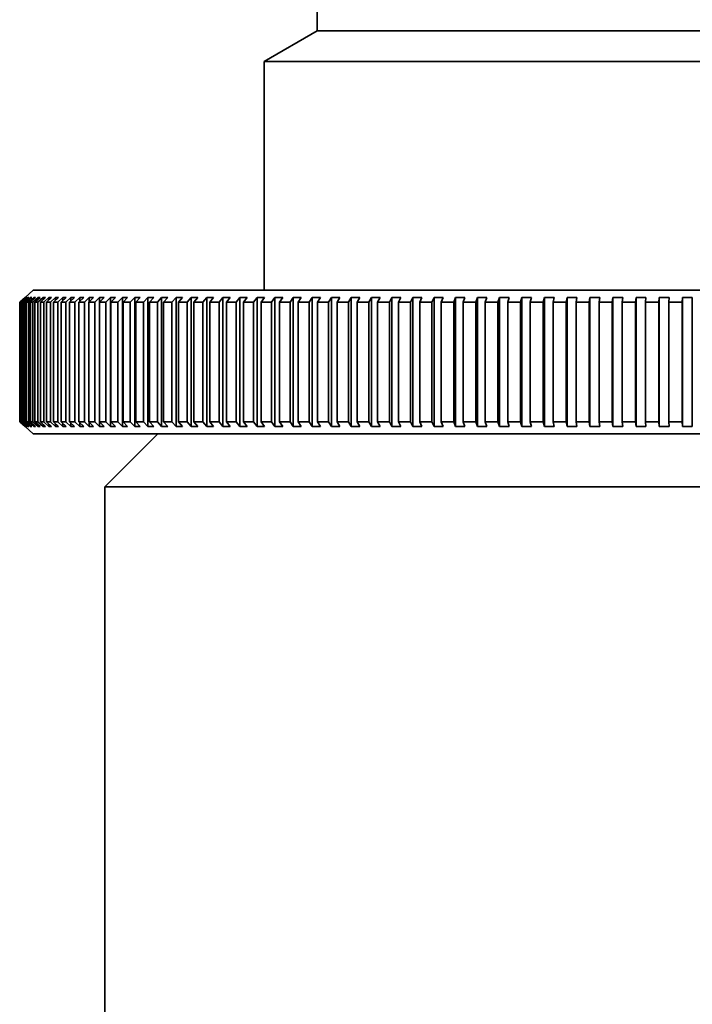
# Model space of a CAD drawing. Header units: millimetres. Extents: x 0 to 864, y 0 to 559.
# Tile 23 of 83: x 247.51 to 250.67, y 217.34 to 221.97. Entities that reach past the tile are written whole.
import ezdxf

# ---------------------------------------------------------------- set-up
doc = ezdxf.new("R2010")
doc.units = ezdxf.units.MM

msp = doc.modelspace()

# ---------------------------------------------------------------- linework, layer by layer
at = {"color": 7, "linetype": 'Continuous', "lineweight": 35}
for p, q in [((248.9063, 222.2766), (248.9063, 221.9209)), ((248.9063, 221.9209), (248.6563, 221.7766)), ((252.4063, 221.9209), (248.9063, 221.9209)), ((248.6563, 221.7766), (248.6563, 220.7016)), ((252.6563, 221.7766), (248.6563, 221.7766)), ((247.5695, 220.7016), (247.5313, 220.6677)), ((247.5695, 220.7016), (253.2404, 220.7016)), ((247.5313, 220.6677), (247.5062, 220.6455)), ((247.5071, 220.6455), (247.5323, 220.6677)), ((247.5338, 220.6677), (247.5086, 220.6455)), ((247.5117, 220.6455), (247.5369, 220.6677)), ((247.54, 220.6677), (247.5149, 220.6455)), ((247.5202, 220.6455), (247.5452, 220.6677)), ((247.55, 220.6677), (247.525, 220.6455)), ((247.5338, 220.6677), (247.5323, 220.6677)), ((247.5323, 220.6677), (247.5323, 220.6664)), ((247.5325, 220.6455), (247.5574, 220.6677)), ((247.54, 220.6677), (247.5369, 220.6677)), ((247.5369, 220.6677), (247.5369, 220.665)), ((247.5638, 220.6677), (247.5389, 220.6455)), ((247.55, 220.6677), (247.5452, 220.6677)), ((247.5452, 220.6677), (247.5452, 220.6635)), ((247.5485, 220.6455), (247.5734, 220.6677)), ((247.5814, 220.6677), (247.5567, 220.6455)), ((247.5638, 220.6677), (247.5574, 220.6677)), ((247.5574, 220.6677), (247.5574, 220.662)), ((247.5684, 220.6455), (247.5931, 220.6677)), ((247.5814, 220.6677), (247.5734, 220.6677)), ((247.5734, 220.6677), (247.5734, 220.6606)), ((247.6027, 220.6677), (247.5782, 220.6455)), ((247.592, 220.6455), (247.6166, 220.6677)), ((247.6027, 220.6677), (247.5931, 220.6677)), ((247.5931, 220.6677), (247.5931, 220.6591)), ((247.6277, 220.6677), (247.6034, 220.6455)), ((247.6277, 220.6677), (247.6166, 220.6677)), ((247.6166, 220.6677), (247.6166, 220.6575)), ((247.6194, 220.6455), (247.6437, 220.6677)), ((247.6564, 220.6677), (247.6324, 220.6455)), ((247.6564, 220.6677), (247.6437, 220.6677)), ((247.6437, 220.6677), (247.6437, 220.656)), ((247.6505, 220.6455), (247.6745, 220.6677)), ((247.6888, 220.6677), (247.665, 220.6455)), ((247.6888, 220.6677), (247.6745, 220.6677)), ((247.6745, 220.6677), (247.6745, 220.6544)), ((247.6852, 220.6455), (247.709, 220.6677)), ((247.7248, 220.6677), (247.7013, 220.6455)), ((247.7248, 220.6677), (247.709, 220.6677)), ((247.709, 220.6677), (247.709, 220.6528)), ((247.7235, 220.6455), (247.7471, 220.6677)), ((247.7644, 220.6677), (247.7412, 220.6455)), ((247.7644, 220.6677), (247.7471, 220.6677)), ((247.7471, 220.6677), (247.7471, 220.6511)), ((247.7655, 220.6455), (247.7886, 220.6677)), ((247.8075, 220.6677), (247.7847, 220.6455)), ((247.8075, 220.6677), (247.7886, 220.6677)), ((247.7886, 220.6677), (247.7886, 220.6494)), ((247.8109, 220.6455), (247.8337, 220.6677)), ((247.854, 220.6677), (247.8316, 220.6455)), ((247.854, 220.6677), (247.8337, 220.6677)), ((247.8337, 220.6677), (247.8337, 220.6476)), ((247.8598, 220.6455), (247.8823, 220.6677)), ((247.904, 220.6677), (247.882, 220.6455)), ((247.904, 220.6677), (247.8823, 220.6677)), ((247.8823, 220.6677), (247.8823, 220.6457)), ((247.9121, 220.6455), (247.9342, 220.6677)), ((247.9573, 220.6677), (247.9342, 220.6677)), ((247.9342, 220.6677), (247.9342, 220.0605)), ((247.9573, 220.6677), (247.9357, 220.6455)), ((247.9678, 220.6455), (247.9894, 220.6677)), ((248.014, 220.6677), (247.9894, 220.6677)), ((247.9894, 220.6677), (247.9894, 220.0605)), ((248.014, 220.6677), (247.9928, 220.6455)), ((248.0267, 220.6455), (248.0479, 220.6677)), ((248.0738, 220.6677), (248.0479, 220.6677)), ((248.0479, 220.6677), (248.0479, 220.0605)), ((248.0738, 220.6677), (248.0532, 220.6455)), ((248.0889, 220.6455), (248.1095, 220.6677)), ((248.1368, 220.6677), (248.1095, 220.6677)), ((248.1095, 220.6677), (248.1095, 220.0605)), ((248.1368, 220.6677), (248.1167, 220.6455)), ((248.1541, 220.6455), (248.1743, 220.6677)), ((248.2028, 220.6677), (248.1743, 220.6677)), ((248.1743, 220.6677), (248.1743, 220.0605)), ((248.2028, 220.6677), (248.1832, 220.6455)), ((248.2224, 220.6455), (248.242, 220.6677)), ((248.2719, 220.6677), (248.242, 220.6677)), ((248.242, 220.6677), (248.242, 220.0605)), ((248.2719, 220.6677), (248.2529, 220.6455)), ((248.2937, 220.6455), (248.3128, 220.6677)), ((248.3438, 220.6677), (248.3128, 220.6677)), ((248.3128, 220.6677), (248.3128, 220.0605)), ((248.3438, 220.6677), (248.3254, 220.6455)), ((248.3679, 220.6455), (248.3863, 220.6677)), ((248.4186, 220.6677), (248.3863, 220.6677)), ((248.3863, 220.6677), (248.3863, 220.0605)), ((248.4186, 220.6677), (248.4008, 220.6455)), ((248.4448, 220.6455), (248.4627, 220.6677)), ((248.4961, 220.6677), (248.4627, 220.6677)), ((248.4627, 220.6677), (248.4627, 220.0605)), ((248.4961, 220.6677), (248.4789, 220.6455)), ((248.5245, 220.6455), (248.5417, 220.6677)), ((248.5762, 220.6677), (248.5417, 220.6677)), ((248.5417, 220.6677), (248.5417, 220.0605)), ((248.5762, 220.6677), (248.5597, 220.6455)), ((248.6067, 220.6455), (248.6233, 220.6677)), ((248.6589, 220.6677), (248.6233, 220.6677)), ((248.6233, 220.6677), (248.6233, 220.0605)), ((248.6589, 220.6677), (248.643, 220.6455)), ((248.6914, 220.6455), (248.7073, 220.6677)), ((248.744, 220.6677), (248.7073, 220.6677)), ((248.7073, 220.6677), (248.7073, 220.0605)), ((248.744, 220.6677), (248.7288, 220.6455)), ((248.7786, 220.6455), (248.7938, 220.6677)), ((248.8314, 220.6677), (248.7938, 220.6677)), ((248.7938, 220.6677), (248.7938, 220.0605)), ((248.8314, 220.6677), (248.8169, 220.6455)), ((248.868, 220.6455), (248.8825, 220.6677)), ((248.921, 220.6677), (248.8825, 220.6677)), ((248.8825, 220.6677), (248.8825, 220.0605)), ((248.921, 220.6677), (248.9073, 220.6455)), ((248.9596, 220.6455), (248.9733, 220.6677)), ((249.0128, 220.6677), (248.9733, 220.6677)), ((248.9733, 220.6677), (248.9733, 220.0605)), ((249.0128, 220.6677), (248.9998, 220.6455)), ((249.0533, 220.6455), (249.0663, 220.6677)), ((249.1065, 220.6677), (249.0663, 220.6677)), ((249.0663, 220.6677), (249.0663, 220.0605)), ((249.1065, 220.6677), (249.0943, 220.6455)), ((249.1489, 220.6455), (249.1611, 220.6677)), ((249.2022, 220.6677), (249.1611, 220.6677)), ((249.1611, 220.6677), (249.1611, 220.0605)), ((249.2022, 220.6677), (249.1907, 220.6455)), ((249.2463, 220.6455), (249.2578, 220.6677)), ((249.2996, 220.6677), (249.2578, 220.6677)), ((249.2578, 220.6677), (249.2578, 220.0605)), ((249.2996, 220.6677), (249.2889, 220.6455)), ((249.3455, 220.6455), (249.3562, 220.6677)), ((249.3987, 220.6677), (249.3562, 220.6677)), ((249.3562, 220.6677), (249.3562, 220.0605)), ((249.3987, 220.6677), (249.3888, 220.6455)), ((249.4463, 220.6455), (249.4562, 220.6677)), ((249.4993, 220.6677), (249.4562, 220.6677)), ((249.4562, 220.6677), (249.4562, 220.0605)), ((249.4993, 220.6677), (249.4902, 220.6455)), ((249.5485, 220.6455), (249.5576, 220.6677)), ((249.6013, 220.6677), (249.5576, 220.6677)), ((249.5576, 220.6677), (249.5576, 220.0605)), ((249.6013, 220.6677), (249.5931, 220.6455)), ((249.6521, 220.6455), (249.6603, 220.6677)), ((249.7046, 220.6677), (249.6603, 220.6677)), ((249.6603, 220.6677), (249.6603, 220.0605)), ((249.7046, 220.6677), (249.6972, 220.6455)), ((249.7569, 220.6455), (249.7643, 220.6677)), ((249.8091, 220.6677), (249.7643, 220.6677)), ((249.7643, 220.6677), (249.7643, 220.0605)), ((249.8091, 220.6677), (249.8025, 220.6455)), ((249.8628, 220.6455), (249.8694, 220.6677)), ((249.9146, 220.6677), (249.8694, 220.6677)), ((249.8694, 220.6677), (249.8694, 220.0605)), ((249.9146, 220.6677), (249.9088, 220.6455)), ((249.9697, 220.6455), (249.9754, 220.6677)), ((250.021, 220.6677), (249.9754, 220.6677)), ((249.9754, 220.6677), (249.9754, 220.0605)), ((250.021, 220.6677), (250.0161, 220.6455)), ((250.0774, 220.6455), (250.0823, 220.6677)), ((250.1281, 220.6677), (250.0823, 220.6677)), ((250.0823, 220.6677), (250.0823, 220.0605)), ((250.1281, 220.6677), (250.1241, 220.6455)), ((250.1858, 220.6455), (250.1898, 220.6677)), ((250.2359, 220.6677), (250.1898, 220.6677)), ((250.1898, 220.6677), (250.1898, 220.0605)), ((250.2359, 220.6677), (250.2328, 220.6455)), ((250.2948, 220.6455), (250.298, 220.6677)), ((250.3443, 220.6677), (250.298, 220.6677)), ((250.298, 220.6677), (250.298, 220.0605)), ((250.3443, 220.6677), (250.342, 220.6455)), ((250.4043, 220.6455), (250.4065, 220.6677)), ((250.453, 220.6677), (250.4065, 220.6677)), ((250.4065, 220.6677), (250.4065, 220.0605)), ((250.453, 220.6677), (250.4516, 220.6455)), ((250.514, 220.6455), (250.5154, 220.6677)), ((250.5619, 220.6677), (250.5154, 220.6677)), ((250.5154, 220.6677), (250.5154, 220.0605)), ((250.5619, 220.6677), (250.5614, 220.6455)), ((250.6239, 220.6455), (250.6244, 220.6677)), ((250.671, 220.6677), (250.6244, 220.6677)), ((250.6244, 220.6677), (250.6244, 220.0605)), ((250.671, 220.6677), (250.6714, 220.6455)), ((250.671, 220.6677), (250.671, 220.0605)), ((247.5062, 220.6455), (247.5062, 220.0827)), ((247.5071, 220.6455), (247.5071, 220.0827)), ((247.5086, 220.6455), (247.5086, 220.0827)), ((247.5117, 220.6455), (247.5117, 220.0827)), ((247.5149, 220.6455), (247.5149, 220.0827)), ((247.5202, 220.6455), (247.5202, 220.0827)), ((247.525, 220.6455), (247.525, 220.0827)), ((247.5325, 220.6455), (247.5325, 220.0827)), ((247.5389, 220.6455), (247.5389, 220.0827)), ((247.5485, 220.6455), (247.5485, 220.0827)), ((247.5567, 220.6455), (247.5567, 220.0827)), ((247.5684, 220.6455), (247.5684, 220.0827)), ((247.5782, 220.6455), (247.5782, 220.0827)), ((247.592, 220.6455), (247.592, 220.0827)), ((247.6034, 220.6455), (247.6034, 220.0827)), ((247.6194, 220.6455), (247.6194, 220.0827)), ((247.6324, 220.6455), (247.6324, 220.0827)), ((247.6505, 220.6455), (247.6505, 220.0827)), ((247.665, 220.6455), (247.665, 220.0827)), ((247.6852, 220.6455), (247.6852, 220.0827)), ((247.7013, 220.6455), (247.7013, 220.0827)), ((247.7235, 220.6455), (247.7235, 220.0827)), ((247.7412, 220.6455), (247.7412, 220.0827)), ((247.7655, 220.6455), (247.7655, 220.0827)), ((247.7847, 220.6455), (247.7847, 220.0827)), ((247.8109, 220.6455), (247.8109, 220.0827)), ((247.8316, 220.6455), (247.8316, 220.0827)), ((247.8598, 220.6455), (247.8598, 220.0827)), ((247.882, 220.6455), (247.882, 220.0827)), ((247.9121, 220.6455), (247.9121, 220.0827)), ((247.9357, 220.6455), (247.9357, 220.0827)), ((247.9678, 220.6455), (247.9678, 220.0827)), ((247.9928, 220.6455), (247.9928, 220.0827)), ((248.0267, 220.6455), (248.0267, 220.0827)), ((248.0532, 220.6455), (248.0532, 220.0827)), ((248.0889, 220.6455), (248.0889, 220.0827)), ((248.1167, 220.6455), (248.1167, 220.0827)), ((248.1541, 220.6455), (248.1541, 220.0827)), ((248.1832, 220.6455), (248.1832, 220.0827)), ((248.2224, 220.6455), (248.2224, 220.0827)), ((248.2529, 220.6455), (248.2529, 220.0827)), ((248.2937, 220.6455), (248.2937, 220.0827)), ((248.3254, 220.6455), (248.3254, 220.0827)), ((248.3679, 220.6455), (248.3679, 220.0827)), ((248.4008, 220.6455), (248.4008, 220.0827)), ((248.4448, 220.6455), (248.4448, 220.0827)), ((248.4789, 220.6455), (248.4789, 220.0827)), ((248.5245, 220.6455), (248.5245, 220.0827)), ((248.5597, 220.6455), (248.5597, 220.0827)), ((248.6067, 220.6455), (248.6067, 220.0827)), ((248.643, 220.6455), (248.643, 220.0827)), ((248.6914, 220.6455), (248.6914, 220.0827)), ((248.7288, 220.6455), (248.7288, 220.0827)), ((248.7786, 220.6455), (248.7786, 220.0827)), ((248.8169, 220.6455), (248.8169, 220.0827)), ((248.868, 220.6455), (248.868, 220.0827)), ((248.9073, 220.6455), (248.9073, 220.0827)), ((248.9596, 220.6455), (248.9596, 220.0827)), ((248.9998, 220.6455), (248.9998, 220.0827)), ((249.0533, 220.6455), (249.0533, 220.0827)), ((249.0943, 220.6455), (249.0943, 220.0827)), ((249.1489, 220.6455), (249.1489, 220.0827)), ((249.1907, 220.6455), (249.1907, 220.0827)), ((249.2463, 220.6455), (249.2463, 220.0827)), ((249.2889, 220.6455), (249.2889, 220.0827)), ((249.3455, 220.6455), (249.3455, 220.0827)), ((249.3888, 220.6455), (249.3888, 220.0827)), ((249.4463, 220.6455), (249.4463, 220.0827)), ((249.4902, 220.6455), (249.4902, 220.0827)), ((249.5485, 220.6455), (249.5485, 220.0827)), ((249.5931, 220.6455), (249.5931, 220.0827)), ((249.6521, 220.6455), (249.6521, 220.0827)), ((249.6972, 220.6455), (249.6972, 220.0827)), ((249.7569, 220.6455), (249.7569, 220.0827)), ((249.8025, 220.6455), (249.8025, 220.0827)), ((249.8628, 220.6455), (249.8628, 220.0827)), ((249.9088, 220.6455), (249.9088, 220.0827)), ((249.9697, 220.6455), (249.9697, 220.0827)), ((250.0161, 220.6455), (250.0161, 220.0827)), ((250.0774, 220.6455), (250.0774, 220.0827)), ((250.1241, 220.6455), (250.1241, 220.0827)), ((250.1858, 220.6455), (250.1858, 220.0827)), ((250.2328, 220.6455), (250.2328, 220.0827)), ((250.2948, 220.6455), (250.2948, 220.0827)), ((250.342, 220.6455), (250.342, 220.0827)), ((250.4043, 220.6455), (250.4043, 220.0827)), ((250.4516, 220.6455), (250.4516, 220.0827)), ((250.514, 220.6455), (250.514, 220.0827)), ((250.5614, 220.6455), (250.5614, 220.0827)), ((250.6239, 220.6455), (250.6239, 220.0827)), ((250.6714, 220.6455), (250.6714, 220.0827)), ((247.5062, 220.0827), (247.5313, 220.0605)), ((247.5323, 220.0605), (247.5071, 220.0827)), ((247.5086, 220.0827), (247.5338, 220.0605)), ((247.5369, 220.0605), (247.5117, 220.0827)), ((247.5149, 220.0827), (247.54, 220.0605)), ((247.5452, 220.0605), (247.5202, 220.0827)), ((247.525, 220.0827), (247.55, 220.0605)), ((247.5313, 220.0605), (247.5695, 220.0266)), ((247.5323, 220.0618), (247.5323, 220.0605)), ((247.5323, 220.0605), (247.5338, 220.0605)), ((247.5574, 220.0605), (247.5325, 220.0827)), ((247.5369, 220.0632), (247.5369, 220.0605)), ((247.5369, 220.0605), (247.54, 220.0605)), ((247.5389, 220.0827), (247.5638, 220.0605)), ((247.5452, 220.0647), (247.5452, 220.0605)), ((247.5452, 220.0605), (247.55, 220.0605)), ((247.5734, 220.0605), (247.5485, 220.0827)), ((247.5567, 220.0827), (247.5814, 220.0605)), ((247.5574, 220.0662), (247.5574, 220.0605)), ((247.5574, 220.0605), (247.5638, 220.0605)), ((247.5931, 220.0605), (247.5684, 220.0827)), ((247.5734, 220.0676), (247.5734, 220.0605)), ((247.5734, 220.0605), (247.5814, 220.0605)), ((247.5782, 220.0827), (247.6027, 220.0605)), ((247.6166, 220.0605), (247.592, 220.0827)), ((247.5931, 220.0691), (247.5931, 220.0605)), ((247.5931, 220.0605), (247.6027, 220.0605)), ((247.6034, 220.0827), (247.6277, 220.0605)), ((247.6166, 220.0707), (247.6166, 220.0605)), ((247.6166, 220.0605), (247.6277, 220.0605)), ((247.6437, 220.0605), (247.6194, 220.0827)), ((247.6324, 220.0827), (247.6564, 220.0605)), ((247.6437, 220.0722), (247.6437, 220.0605)), ((247.6437, 220.0605), (247.6564, 220.0605)), ((247.6745, 220.0605), (247.6505, 220.0827)), ((247.665, 220.0827), (247.6888, 220.0605)), ((247.6745, 220.0738), (247.6745, 220.0605)), ((247.6745, 220.0605), (247.6888, 220.0605)), ((247.709, 220.0605), (247.6852, 220.0827)), ((247.7013, 220.0827), (247.7248, 220.0605)), ((247.709, 220.0754), (247.709, 220.0605)), ((247.709, 220.0605), (247.7248, 220.0605)), ((247.7471, 220.0605), (247.7235, 220.0827)), ((247.7412, 220.0827), (247.7644, 220.0605)), ((247.7471, 220.0771), (247.7471, 220.0605)), ((247.7471, 220.0605), (247.7644, 220.0605)), ((247.7886, 220.0605), (247.7655, 220.0827)), ((247.7847, 220.0827), (247.8075, 220.0605)), ((247.7886, 220.0788), (247.7886, 220.0605)), ((247.7886, 220.0605), (247.8075, 220.0605)), ((247.8337, 220.0605), (247.8109, 220.0827)), ((247.8316, 220.0827), (247.854, 220.0605)), ((247.8337, 220.0806), (247.8337, 220.0605)), ((247.8337, 220.0605), (247.854, 220.0605)), ((247.8823, 220.0605), (247.8598, 220.0827)), ((247.882, 220.0827), (247.904, 220.0605)), ((247.8823, 220.0824), (247.8823, 220.0605)), ((247.8823, 220.0605), (247.904, 220.0605)), ((247.9342, 220.0605), (247.9121, 220.0827)), ((247.9342, 220.0605), (247.9573, 220.0605)), ((247.9357, 220.0827), (247.9573, 220.0605)), ((247.9894, 220.0605), (247.9678, 220.0827)), ((247.9894, 220.0605), (248.014, 220.0605)), ((247.9928, 220.0827), (248.014, 220.0605)), ((248.0479, 220.0605), (248.0267, 220.0827)), ((248.0479, 220.0605), (248.0738, 220.0605)), ((248.0532, 220.0827), (248.0738, 220.0605)), ((248.1095, 220.0605), (248.0889, 220.0827)), ((248.1095, 220.0605), (248.1368, 220.0605)), ((248.1167, 220.0827), (248.1368, 220.0605)), ((248.1743, 220.0605), (248.1541, 220.0827)), ((248.1743, 220.0605), (248.2028, 220.0605)), ((248.1832, 220.0827), (248.2028, 220.0605)), ((248.242, 220.0605), (248.2224, 220.0827)), ((248.242, 220.0605), (248.2719, 220.0605)), ((248.2529, 220.0827), (248.2719, 220.0605)), ((248.3128, 220.0605), (248.2937, 220.0827)), ((248.3128, 220.0605), (248.3438, 220.0605)), ((248.3254, 220.0827), (248.3438, 220.0605)), ((248.3863, 220.0605), (248.3679, 220.0827)), ((248.3863, 220.0605), (248.4186, 220.0605)), ((248.4008, 220.0827), (248.4186, 220.0605)), ((248.4627, 220.0605), (248.4448, 220.0827)), ((248.4627, 220.0605), (248.4961, 220.0605)), ((248.4789, 220.0827), (248.4961, 220.0605)), ((248.5417, 220.0605), (248.5245, 220.0827)), ((248.5417, 220.0605), (248.5762, 220.0605)), ((248.5597, 220.0827), (248.5762, 220.0605)), ((248.6233, 220.0605), (248.6067, 220.0827)), ((248.6233, 220.0605), (248.6589, 220.0605)), ((248.643, 220.0827), (248.6589, 220.0605)), ((248.7073, 220.0605), (248.6914, 220.0827)), ((248.7073, 220.0605), (248.744, 220.0605)), ((248.7288, 220.0827), (248.744, 220.0605)), ((248.7938, 220.0605), (248.7786, 220.0827)), ((248.7938, 220.0605), (248.8314, 220.0605)), ((248.8169, 220.0827), (248.8314, 220.0605)), ((248.8825, 220.0605), (248.868, 220.0827)), ((248.8825, 220.0605), (248.921, 220.0605)), ((248.9073, 220.0827), (248.921, 220.0605)), ((248.9733, 220.0605), (248.9596, 220.0827)), ((248.9733, 220.0605), (249.0128, 220.0605)), ((248.9998, 220.0827), (249.0128, 220.0605)), ((249.0663, 220.0605), (249.0533, 220.0827)), ((249.0663, 220.0605), (249.1065, 220.0605)), ((249.0943, 220.0827), (249.1065, 220.0605)), ((249.1611, 220.0605), (249.1489, 220.0827)), ((249.1611, 220.0605), (249.2022, 220.0605)), ((249.1907, 220.0827), (249.2022, 220.0605)), ((249.2578, 220.0605), (249.2463, 220.0827)), ((249.2578, 220.0605), (249.2996, 220.0605)), ((249.2889, 220.0827), (249.2996, 220.0605)), ((249.3562, 220.0605), (249.3455, 220.0827)), ((249.3562, 220.0605), (249.3987, 220.0605)), ((249.3888, 220.0827), (249.3987, 220.0605)), ((249.4562, 220.0605), (249.4463, 220.0827)), ((249.4562, 220.0605), (249.4993, 220.0605)), ((249.4902, 220.0827), (249.4993, 220.0605)), ((249.5576, 220.0605), (249.5485, 220.0827)), ((249.5576, 220.0605), (249.6013, 220.0605)), ((249.5931, 220.0827), (249.6013, 220.0605)), ((249.6603, 220.0605), (249.6521, 220.0827)), ((249.6603, 220.0605), (249.7046, 220.0605)), ((249.6972, 220.0827), (249.7046, 220.0605)), ((249.7643, 220.0605), (249.7569, 220.0827)), ((249.7643, 220.0605), (249.8091, 220.0605)), ((249.8025, 220.0827), (249.8091, 220.0605)), ((249.8694, 220.0605), (249.8628, 220.0827)), ((249.8694, 220.0605), (249.9146, 220.0605)), ((249.9088, 220.0827), (249.9146, 220.0605)), ((249.9754, 220.0605), (249.9697, 220.0827)), ((249.9754, 220.0605), (250.021, 220.0605)), ((250.0161, 220.0827), (250.021, 220.0605)), ((250.0823, 220.0605), (250.0774, 220.0827)), ((250.0823, 220.0605), (250.1281, 220.0605)), ((250.1241, 220.0827), (250.1281, 220.0605)), ((250.1898, 220.0605), (250.1858, 220.0827)), ((250.1898, 220.0605), (250.2359, 220.0605)), ((250.2328, 220.0827), (250.2359, 220.0605)), ((250.298, 220.0605), (250.2948, 220.0827)), ((250.298, 220.0605), (250.3443, 220.0605)), ((250.342, 220.0827), (250.3443, 220.0605)), ((250.4065, 220.0605), (250.4043, 220.0827)), ((250.4065, 220.0605), (250.453, 220.0605)), ((250.4516, 220.0827), (250.453, 220.0605)), ((250.5154, 220.0605), (250.514, 220.0827)), ((250.5154, 220.0605), (250.5619, 220.0605)), ((250.5614, 220.0827), (250.5619, 220.0605)), ((250.6244, 220.0605), (250.6239, 220.0827)), ((250.6244, 220.0605), (250.671, 220.0605)), ((250.6714, 220.0827), (250.671, 220.0605)), ((247.5695, 220.0266), (253.2404, 220.0266)), ((248.1563, 220.0266), (247.9063, 219.7766)), ((247.9063, 219.7766), (247.9063, 216.5266)), ((253.4063, 219.7766), (247.9063, 219.7766))]:
    msp.add_line(p, q, dxfattribs=at)
for points in [[(247.5071, 220.6455), (247.5068, 220.6456), (247.5065, 220.6456), (247.5062, 220.6455)], [(247.5117, 220.6455), (247.5107, 220.6456), (247.5097, 220.6456), (247.5086, 220.6455)], [(247.5202, 220.6455), (247.5184, 220.6456), (247.5167, 220.6456), (247.5149, 220.6455)], [(247.5325, 220.6455), (247.53, 220.6456), (247.5275, 220.6456), (247.525, 220.6455)], [(247.5485, 220.6455), (247.5453, 220.6456), (247.5421, 220.6456), (247.5389, 220.6455)], [(247.5684, 220.6455), (247.5645, 220.6456), (247.5606, 220.6456), (247.5567, 220.6455)], [(247.592, 220.6455), (247.5874, 220.6456), (247.5828, 220.6456), (247.5782, 220.6455)], [(247.6194, 220.6455), (247.6141, 220.6456), (247.6087, 220.6456), (247.6034, 220.6455)], [(247.6505, 220.6455), (247.6444, 220.6456), (247.6384, 220.6456), (247.6324, 220.6455)], [(247.6852, 220.6455), (247.6785, 220.6456), (247.6717, 220.6456), (247.665, 220.6455)], [(247.7235, 220.6455), (247.7161, 220.6456), (247.7087, 220.6456), (247.7013, 220.6455)], [(247.7655, 220.6455), (247.7574, 220.6456), (247.7493, 220.6456), (247.7412, 220.6455)], [(247.8109, 220.6455), (247.8022, 220.6456), (247.7934, 220.6456), (247.7847, 220.6455)], [(247.8598, 220.6455), (247.8504, 220.6456), (247.841, 220.6456), (247.8316, 220.6455)], [(247.9121, 220.6455), (247.9021, 220.6456), (247.892, 220.6456), (247.882, 220.6455)], [(247.9678, 220.6455), (247.9571, 220.6456), (247.9464, 220.6456), (247.9357, 220.6455)], [(248.0267, 220.6455), (248.0154, 220.6456), (248.0041, 220.6456), (247.9928, 220.6455)], [(248.0889, 220.6455), (248.077, 220.6456), (248.0651, 220.6456), (248.0532, 220.6455)], [(248.1541, 220.6455), (248.1416, 220.6456), (248.1291, 220.6456), (248.1167, 220.6455)], [(248.2224, 220.6455), (248.2094, 220.6456), (248.1963, 220.6456), (248.1832, 220.6455)], [(248.2937, 220.6455), (248.2801, 220.6456), (248.2665, 220.6456), (248.2529, 220.6455)], [(248.3679, 220.6455), (248.3537, 220.6456), (248.3396, 220.6456), (248.3254, 220.6455)], [(248.4448, 220.6455), (248.4301, 220.6456), (248.4154, 220.6456), (248.4008, 220.6455)], [(248.5245, 220.6455), (248.5093, 220.6456), (248.4941, 220.6456), (248.4789, 220.6455)], [(248.6067, 220.6455), (248.591, 220.6456), (248.5753, 220.6456), (248.5597, 220.6455)], [(248.6914, 220.6455), (248.6753, 220.6456), (248.6591, 220.6456), (248.643, 220.6455)], [(248.7786, 220.6455), (248.762, 220.6456), (248.7454, 220.6456), (248.7288, 220.6455)], [(248.868, 220.6455), (248.851, 220.6456), (248.8339, 220.6456), (248.8169, 220.6455)], [(248.9596, 220.6455), (248.9422, 220.6456), (248.9247, 220.6456), (248.9073, 220.6455)], [(249.0533, 220.6455), (249.0354, 220.6456), (249.0176, 220.6456), (248.9998, 220.6455)], [(249.1489, 220.6455), (249.1307, 220.6456), (249.1125, 220.6456), (249.0943, 220.6455)], [(249.2463, 220.6455), (249.2278, 220.6456), (249.2092, 220.6456), (249.1907, 220.6455)], [(249.3455, 220.6455), (249.3266, 220.6456), (249.3078, 220.6456), (249.2889, 220.6455)], [(249.4463, 220.6455), (249.4271, 220.6456), (249.4079, 220.6456), (249.3888, 220.6455)], [(249.5485, 220.6455), (249.5291, 220.6456), (249.5096, 220.6456), (249.4902, 220.6455)], [(249.6521, 220.6455), (249.6324, 220.6456), (249.6127, 220.6456), (249.5931, 220.6455)], [(249.7569, 220.6455), (249.737, 220.6456), (249.7171, 220.6456), (249.6972, 220.6455)], [(249.8628, 220.6455), (249.8427, 220.6456), (249.8226, 220.6456), (249.8025, 220.6455)], [(249.9697, 220.6455), (249.9494, 220.6456), (249.9291, 220.6456), (249.9088, 220.6455)], [(250.0774, 220.6455), (250.057, 220.6456), (250.0365, 220.6456), (250.0161, 220.6455)], [(250.1858, 220.6455), (250.1653, 220.6456), (250.1447, 220.6456), (250.1241, 220.6455)], [(250.2948, 220.6455), (250.2741, 220.6456), (250.2535, 220.6456), (250.2328, 220.6455)], [(250.4043, 220.6455), (250.3835, 220.6456), (250.3628, 220.6456), (250.342, 220.6455)], [(250.514, 220.6455), (250.4932, 220.6456), (250.4724, 220.6456), (250.4516, 220.6455)], [(250.6239, 220.6455), (250.6031, 220.6456), (250.5822, 220.6456), (250.5614, 220.6455)], [(247.5071, 220.0827), (247.5068, 220.0825), (247.5065, 220.0825), (247.5062, 220.0827)], [(247.5117, 220.0827), (247.5107, 220.0825), (247.5097, 220.0825), (247.5086, 220.0827)], [(247.5202, 220.0827), (247.5184, 220.0825), (247.5167, 220.0825), (247.5149, 220.0827)], [(247.5325, 220.0827), (247.53, 220.0825), (247.5275, 220.0825), (247.525, 220.0827)], [(247.5485, 220.0827), (247.5453, 220.0825), (247.5421, 220.0825), (247.5389, 220.0827)], [(247.5684, 220.0827), (247.5645, 220.0825), (247.5606, 220.0825), (247.5567, 220.0827)], [(247.592, 220.0827), (247.5874, 220.0825), (247.5828, 220.0825), (247.5782, 220.0827)], [(247.6194, 220.0827), (247.6141, 220.0825), (247.6087, 220.0825), (247.6034, 220.0827)], [(247.6505, 220.0827), (247.6444, 220.0825), (247.6384, 220.0825), (247.6324, 220.0827)], [(247.6852, 220.0827), (247.6785, 220.0825), (247.6717, 220.0825), (247.665, 220.0827)], [(247.7235, 220.0827), (247.7161, 220.0825), (247.7087, 220.0825), (247.7013, 220.0827)], [(247.7655, 220.0827), (247.7574, 220.0825), (247.7493, 220.0825), (247.7412, 220.0827)], [(247.8109, 220.0827), (247.8022, 220.0825), (247.7934, 220.0825), (247.7847, 220.0827)], [(247.8598, 220.0827), (247.8504, 220.0825), (247.841, 220.0825), (247.8316, 220.0827)], [(247.9121, 220.0827), (247.9021, 220.0825), (247.892, 220.0825), (247.882, 220.0827)], [(247.9678, 220.0827), (247.9571, 220.0825), (247.9464, 220.0825), (247.9357, 220.0827)], [(248.0267, 220.0827), (248.0154, 220.0825), (248.0041, 220.0825), (247.9928, 220.0827)], [(248.0889, 220.0827), (248.077, 220.0825), (248.0651, 220.0825), (248.0532, 220.0827)], [(248.1541, 220.0827), (248.1416, 220.0825), (248.1291, 220.0825), (248.1167, 220.0827)], [(248.2224, 220.0827), (248.2094, 220.0825), (248.1963, 220.0825), (248.1832, 220.0827)], [(248.2937, 220.0827), (248.2801, 220.0825), (248.2665, 220.0825), (248.2529, 220.0827)], [(248.3679, 220.0827), (248.3537, 220.0825), (248.3396, 220.0825), (248.3254, 220.0827)], [(248.4448, 220.0827), (248.4301, 220.0825), (248.4154, 220.0825), (248.4008, 220.0827)], [(248.5245, 220.0827), (248.5093, 220.0825), (248.4941, 220.0825), (248.4789, 220.0827)], [(248.6067, 220.0827), (248.591, 220.0825), (248.5753, 220.0825), (248.5597, 220.0827)], [(248.6914, 220.0827), (248.6753, 220.0825), (248.6591, 220.0825), (248.643, 220.0827)], [(248.7786, 220.0827), (248.762, 220.0825), (248.7454, 220.0825), (248.7288, 220.0827)], [(248.868, 220.0827), (248.851, 220.0825), (248.8339, 220.0825), (248.8169, 220.0827)], [(248.9596, 220.0827), (248.9422, 220.0825), (248.9247, 220.0825), (248.9073, 220.0827)], [(249.0533, 220.0827), (249.0354, 220.0825), (249.0176, 220.0825), (248.9998, 220.0827)], [(249.1489, 220.0827), (249.1307, 220.0825), (249.1125, 220.0825), (249.0943, 220.0827)], [(249.2463, 220.0827), (249.2278, 220.0825), (249.2092, 220.0825), (249.1907, 220.0827)], [(249.3455, 220.0827), (249.3266, 220.0825), (249.3078, 220.0825), (249.2889, 220.0827)], [(249.4463, 220.0827), (249.4271, 220.0825), (249.4079, 220.0825), (249.3888, 220.0827)], [(249.5485, 220.0827), (249.5291, 220.0825), (249.5096, 220.0825), (249.4902, 220.0827)], [(249.6521, 220.0827), (249.6324, 220.0825), (249.6127, 220.0825), (249.5931, 220.0827)], [(249.7569, 220.0827), (249.737, 220.0825), (249.7171, 220.0825), (249.6972, 220.0827)], [(249.8628, 220.0827), (249.8427, 220.0825), (249.8226, 220.0825), (249.8025, 220.0827)], [(249.9697, 220.0827), (249.9494, 220.0825), (249.9291, 220.0825), (249.9088, 220.0827)], [(250.0774, 220.0827), (250.057, 220.0825), (250.0365, 220.0825), (250.0161, 220.0827)], [(250.1858, 220.0827), (250.1653, 220.0825), (250.1447, 220.0825), (250.1241, 220.0827)], [(250.2948, 220.0827), (250.2741, 220.0825), (250.2535, 220.0825), (250.2328, 220.0827)], [(250.4043, 220.0827), (250.3835, 220.0825), (250.3628, 220.0825), (250.342, 220.0827)], [(250.514, 220.0827), (250.4932, 220.0825), (250.4724, 220.0825), (250.4516, 220.0827)], [(250.6239, 220.0827), (250.6031, 220.0825), (250.5822, 220.0825), (250.5614, 220.0827)]]:
    msp.add_open_spline(points, degree=3, dxfattribs=at)

doc.saveas('drawing.dxf')
